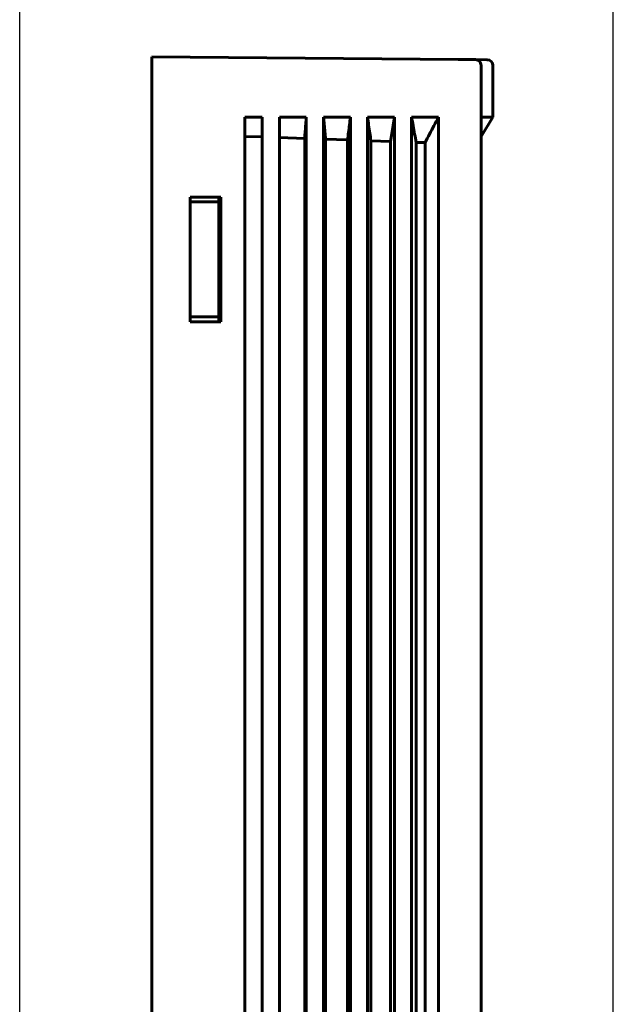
# Model space of a CAD drawing. Header units: millimetres. Extents: x 0 to 420, y 0 to 297.
# Tile 18 of 19: x 224 to 255, y 171 to 222. Entities that reach past the tile are written whole.
import ezdxf

# ---------------------------------------------------------------- set-up
doc = ezdxf.new("R2010")
doc.units = ezdxf.units.MM
doc.linetypes.add('K5LT_BASIC', pattern=[0])
doc.linetypes.add('K5LT_THIN', pattern=[0])
doc.layers.add('Системный слой', color=7, linetype='Continuous')
doc.styles.add('KDIMTEXTSTYLE', font='GOST_AU.SHX', dxfattribs={"width": 0.96, "oblique": 15, "height": 5})
doc.dimstyles.new('KDIMSTYLE (1.00)', dxfattribs={"dimtxt": 5, "dimasz": 1, "dimexe": 2, "dimexo": 0, "dimgap": 1, "dimtad": 1, "dimtxsty": 'KDIMTEXTSTYLE', "dimsah": 1, "dimcen": 0, "dimdle": 1, "dimadec": 0, "dimazin": 0, "dimtfac": 0.667, "dimtmove": 0, "dimatfit": 3, "dimfxl": 1, "dimtvp": 1, "dimtolj": 1, "dimtzin": 0, "dimarcsym": 0})

# ---------------------------------------------------------------- blocks, each defined once
blk = doc.blocks.new('U72')
at = {"layer": 'Системный слой', "color": 150, "linetype": 'K5LT_BASIC', "lineweight": 60, "true_color": 0x0080ff}
for p, q in [((246.86, 220.359), (246.87, 220.359)), ((246.886, 220.358), (246.86, 220.359))]:
    blk.add_line(p, q, dxfattribs=at)
blk = doc.blocks.new('KDIMARROW_01')
at = {"layer": 'Системный слой'}
blk.add_hatch(color=0, dxfattribs=at).paths.add_polyline_path([(0, 0), (-5, 0.658), (-4.5, 0), (-5, -0.658)])
at = {"layer": 'Системный слой', "color": 0, "linetype": 'K5LT_THIN', "lineweight": 18}
for p, q in [((-4.5, 0), (-5, 0.658)), ((-5, 0.658), (0, 0)), ((0, 0), (-5, -0.658)), ((-5, -0.658), (-4.5, 0)), ((0, 0), (-1, 0))]:
    blk.add_line(p, q, dxfattribs=at)

msp = doc.modelspace()

# ---------------------------------------------------------------- linework, layer by layer
at = {"layer": 'Системный слой', "color": 150, "linetype": 'K5LT_BASIC', "lineweight": 60, "true_color": 0x0080ff}
for p, q in [((246.886, 220.358), (230.879, 220.498)), ((230.879, 220.498), (230.879, 220.198)), ((246.886, 220.358), (230.879, 220.498)), ((230.879, 220.198), (230.879, 120.643)), ((247.765, 220.351), (246.886, 220.358)), ((248.382, 220.345), (247.765, 220.351)), ((248.062, 217.343), (248.062, 220.046)), ((248.679, 217.343), (248.679, 220.046)), ((235.738, 216.343), (235.738, 217.343)), ((235.738, 217.343), (236.638, 217.343)), ((236.638, 164.99), (236.638, 217.343)), ((237.538, 217.343), (237.538, 162.025)), ((237.538, 217.343), (238.938, 217.343)), ((238.938, 158.739), (238.938, 217.343)), ((239.838, 217.343), (241.238, 217.343)), ((239.838, 217.343), (239.838, 157.06)), ((241.238, 154.834), (241.238, 217.343)), ((242.138, 217.343), (243.538, 217.343)), ((242.138, 217.343), (242.138, 153.592)), ((243.538, 151.888), (243.538, 217.343)), ((244.438, 217.343), (244.438, 150.913)), ((244.438, 217.343), (245.838, 217.343)), ((245.838, 217.343), (245.838, 145.231)), ((248.062, 217.343), (248.679, 217.343)), ((248.062, 217.043), (248.062, 217.343)), ((248.062, 216.333), (248.679, 217.343)), ((248.062, 168.843), (248.062, 217.043)), ((235.738, 145.343), (235.738, 216.343)), ((235.738, 216.343), (236.638, 216.311)), ((237.538, 216.28), (238.855, 216.234)), ((238.855, 146.607), (238.855, 216.234)), ((239.95, 145.343), (239.95, 216.196)), ((239.95, 216.196), (241.096, 216.156)), ((241.096, 145.343), (241.096, 216.156)), ((242.313, 216.113), (243.337, 216.077)), ((242.313, 145.343), (242.313, 216.113)), ((243.337, 145.343), (243.337, 216.077)), ((244.677, 145.343), (244.677, 216.031)), ((245.138, 216.015), (244.677, 216.031)), ((245.138, 145.343), (245.138, 216.015)), ((232.879, 213.17), (232.879, 206.67)), ((232.879, 213.17), (234.479, 213.17)), ((232.979, 212.92), (232.879, 212.92)), ((232.979, 212.92), (233.048, 212.92)), ((233.268, 212.92), (233.048, 212.92)), ((234.379, 212.92), (233.268, 212.92)), ((234.379, 213.17), (234.379, 212.92)), ((234.479, 212.927), (234.379, 212.961)), ((234.379, 212.92), (234.379, 206.92)), ((234.479, 213.17), (234.479, 206.67)), ((234.479, 211.644), (234.379, 211.644)), ((232.879, 206.92), (232.979, 206.92)), ((234.479, 206.67), (232.879, 206.67)), ((232.979, 206.92), (233.048, 206.92)), ((233.048, 206.92), (233.268, 206.92)), ((233.268, 206.92), (234.379, 206.92)), ((234.379, 206.92), (234.379, 206.67))]:
    msp.add_line(p, q, dxfattribs=at)
msp.add_arc((248.379, 220.045), 0.3, 0.1167, 89.4998, dxfattribs=at)
for points in [[(248.062, 220.046), (248.062, 220.09), (248.046, 220.168), (247.981, 220.267), (247.882, 220.334), (247.805, 220.35), (247.765, 220.351)], [(238.855, 216.234), (238.865, 216.357), (238.884, 216.603), (238.911, 216.972), (238.929, 217.219), (238.938, 217.343)], [(239.838, 217.343), (239.849, 217.214), (239.873, 216.957), (239.911, 216.575), (239.937, 216.322), (239.95, 216.196)], [(241.096, 216.156), (241.112, 216.287), (241.145, 216.549), (241.192, 216.945), (241.223, 217.21), (241.238, 217.343)], [(242.138, 217.343), (242.156, 217.204), (242.194, 216.927), (242.252, 216.517), (242.293, 216.247), (242.313, 216.113)], [(243.337, 216.077), (243.36, 216.217), (243.405, 216.496), (243.472, 216.918), (243.516, 217.201), (243.538, 217.343)], [(244.438, 217.343), (244.463, 217.193), (244.514, 216.897), (244.594, 216.459), (244.649, 216.173), (244.677, 216.031)], [(245.138, 216.015), (245.215, 216.162), (245.37, 216.456), (245.603, 216.899), (245.76, 217.195), (245.838, 217.343)]]:
    msp.add_open_spline(points, degree=3, dxfattribs=at)

# ---------------------------------------------------------------- block references
at = {"layer": 'Системный слой'}
msp.add_blockref('U72', (0, 0), dxfattribs=at)

# ---------------------------------------------------------------- dimensions: what is measured, and where the dimension line sits
at = {"layer": 'Системный слой', "color": 7}
msp.add_linear_dim(base=(223.979, 230.498), p1=(254.965, 148.619), p2=(223.979, 155.353), location=(239.472, 230.498), text='\\H5.0;\\W0.965;\\Q15;\\H5.0;\\W0.965;\\Q15;\\Q15;Г', dimstyle='KDIMSTYLE (1.00)', override={"dimexo": 0, "dimblk1": 'KDIMARROW_01', "dimblk2": 'KDIMARROW_01', "dimse1": 0, "dimse2": 0, "dimclrt": 7, "dimtolj": 1}, dxfattribs=at).render()

doc.saveas('drawing.dxf')
